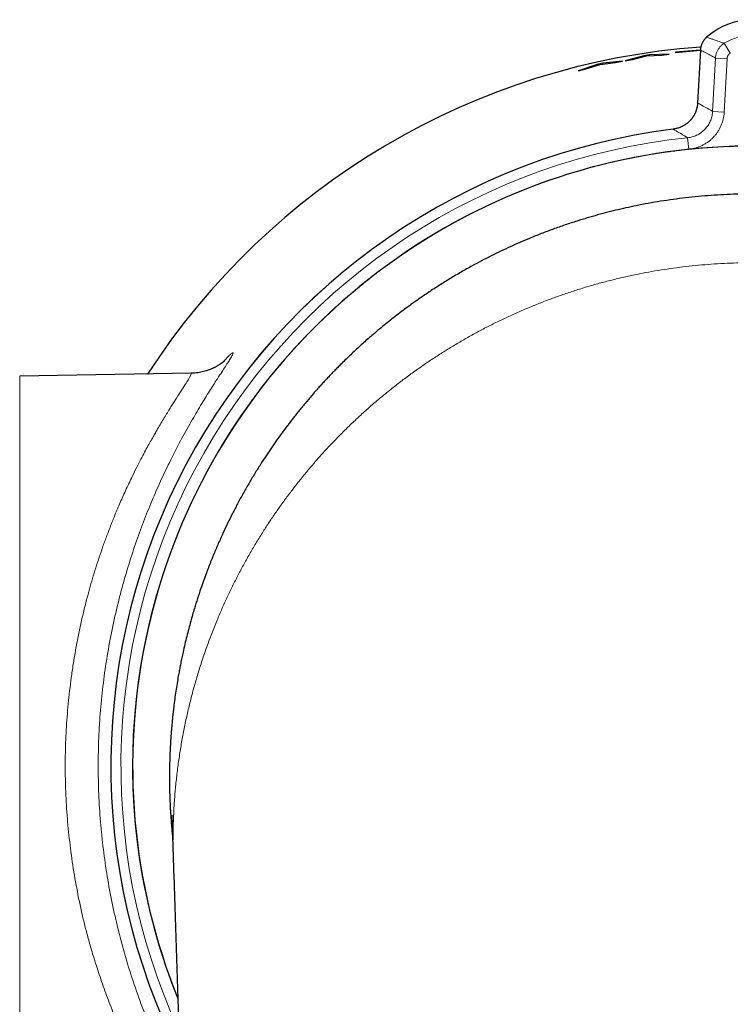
# Model space of a CAD drawing. Header units: millimetres. Extents: x 8 to 882, y 12 to 770.
# Tile 14 of 60: x 425 to 456, y 357 to 399. Entities that reach past the tile are written whole.
import ezdxf

# ---------------------------------------------------------------- set-up
doc = ezdxf.new("R2010")
doc.units = ezdxf.units.MM

msp = doc.modelspace()

# ---------------------------------------------------------------- linework, layer by layer
at = {"color": 252, "linetype": 'Continuous', "lineweight": 0}
for p, q in [((455.019, 398.445), (455.019, 398.445)), ((454.752, 397.889), (454.633, 395.619)), ((454.752, 397.889), (454.751, 397.889)), ((456.038, 397.76), (455.774, 398.184)), ((455.278, 395.256), (455.398, 397.547)), ((455.398, 397.547), (455.897, 397.521)), ((455.897, 397.521), (455.777, 395.23)), ((454.633, 395.62), (454.633, 395.619)), ((455.278, 395.256), (455.777, 395.23)), ((453.583, 394.492), (453.583, 394.492)), ((454.203, 394.126), (454.255, 393.629)), ((425.495, 383.871), (425.495, 350.361))]:
    msp.add_line(p, q, dxfattribs=at)
at = {"color": 7, "linetype": 'Continuous', "lineweight": 30}
for p, q in [((454.744, 397.889), (453.685, 397.801)), ((453.685, 397.795), (454.751, 397.883)), ((454.751, 397.889), (454.633, 395.62)), ((451.408, 397.416), (450.566, 397.325)), ((451.098, 397.357), (451.408, 397.416)), ((452.32, 397.646), (451.518, 397.436)), ((451.518, 397.436), (451.829, 397.49)), ((451.829, 397.49), (452.438, 397.646)), ((452.568, 397.683), (452.32, 397.646)), ((452.438, 397.646), (453.097, 397.679)), ((453.408, 397.717), (452.568, 397.683)), ((452.575, 397.633), (452.568, 397.683)), ((453.097, 397.679), (453.408, 397.717)), ((453.685, 397.801), (453.685, 397.795)), ((450.321, 397.272), (449.519, 397.005)), ((449.519, 397.005), (449.827, 397.081)), ((449.827, 397.081), (450.439, 397.279)), ((450.566, 397.325), (450.321, 397.272)), ((450.439, 397.279), (451.098, 397.357)), ((450.577, 397.276), (450.566, 397.325)), ((432.863, 384), (425.495, 383.871)), ((432.098, 363.071), (432.099, 363.04))]:
    msp.add_line(p, q, dxfattribs=at)
for centre, radius, start, end in [((457, 396.216), 2.982, 48.3707, 131.6293), ((457, 367.116), 30.988, 94.1267, 147.0584), ((457, 367.116), 27.588, 97.1146, 206.7926), ((457, 367.116), 26.65, 0, 202.0153)]:
    msp.add_arc(centre, radius, start, end, dxfattribs=at)
at = {"color": 252, "linetype": 'Continuous', "lineweight": 0}
for centre, radius, start, end in [((457, 396.216), 2.982, 48.3707, 131.6293), ((457, 396.216), 2.318, 58.0703, 121.9297), ((457, 367.116), 30.988, 94.1262, 147.0582), ((457, 367.116), 27.588, 97.1146, 206.798), ((457, 367.116), 27.154, 95.9114, 204.7426), ((457, 367.116), 26.654, 95.9114, 202.0357)]:
    msp.add_arc(centre, radius, start, end, dxfattribs=at)
msp.add_ellipse((429.06, 368.581), major_axis=(44.516, -2.333), ratio=0.756025, start_param=0.981197, end_param=0.998999, dxfattribs=at)
at = {"color": 7, "linetype": 'Continuous', "lineweight": 30}
for points, knots in [([(455.019, 398.445), (455.006, 398.433), (454.98, 398.409), (454.943, 398.369), (454.909, 398.327), (454.878, 398.282), (454.85, 398.236), (454.826, 398.188), (454.804, 398.138), (454.787, 398.087), (454.772, 398.035), (454.761, 397.983), (454.754, 397.934), (454.753, 397.903), (454.752, 397.889)], [0, 0, 0, 0, 0.083582, 0.169225, 0.254978, 0.340805, 0.426674, 0.512319, 0.597034, 0.681799, 0.766751, 0.851898, 0.937237, 1, 1, 1, 1]), ([(454.632, 395.62), (454.631, 395.6), (454.629, 395.559), (454.62, 395.496), (454.608, 395.431), (454.593, 395.367), (454.573, 395.304), (454.551, 395.241), (454.525, 395.18), (454.495, 395.121), (454.463, 395.064), (454.427, 395.008), (454.388, 394.954), (454.347, 394.902), (454.302, 394.853), (454.255, 394.807), (454.206, 394.763), (454.155, 394.722), (454.101, 394.684), (454.044, 394.649), (453.986, 394.617), (453.926, 394.588), (453.864, 394.562), (453.802, 394.54), (453.739, 394.522), (453.675, 394.507), (453.623, 394.497), (453.592, 394.494), (453.583, 394.493)], [0, 0, 0, 0, 0.034555, 0.074007, 0.113498, 0.153056, 0.192712, 0.232502, 0.272048, 0.311424, 0.35092, 0.390535, 0.430215, 0.469901, 0.509515, 0.548997, 0.588255, 0.627487, 0.666964, 0.706697, 0.746577, 0.786491, 0.826299, 0.865882, 0.905141, 0.944435, 0.9841, 1, 1, 1, 1]), ([(457, 391.707), (456.817, 391.706), (456.45, 391.703), (455.9, 391.684), (455.35, 391.654), (454.801, 391.612), (454.256, 391.558), (453.714, 391.492), (453.178, 391.415), (452.642, 391.327), (452.137, 391.232), (451.663, 391.133), (451.218, 391.032), (450.774, 390.923), (450.332, 390.805), (449.891, 390.679), (449.425, 390.536), (448.935, 390.376), (448.422, 390.195), (447.912, 390.003), (447.435, 389.811), (446.989, 389.622), (446.575, 389.437), (446.163, 389.244), (445.753, 389.043), (445.345, 388.834), (444.916, 388.603), (444.466, 388.35), (443.996, 388.072), (443.531, 387.782), (443.131, 387.522), (442.794, 387.293), (442.517, 387.1), (442.242, 386.902), (441.969, 386.7), (441.697, 386.494), (441.427, 386.283), (441.159, 386.067), (440.842, 385.805), (440.478, 385.493), (440.07, 385.127), (439.668, 384.751), (439.355, 384.445), (439.128, 384.216), (438.982, 384.066), (438.837, 383.915), (438.693, 383.762), (438.549, 383.607), (438.406, 383.451), (438.264, 383.292), (438.071, 383.073), (437.829, 382.791), (437.541, 382.442), (437.267, 382.099), (437.007, 381.762), (436.762, 381.431), (436.52, 381.094), (436.284, 380.754), (436.057, 380.416), (435.825, 380.056), (435.585, 379.669), (435.336, 379.252), (435.094, 378.826), (434.862, 378.4), (434.641, 377.975), (434.431, 377.55), (434.227, 377.119), (434.03, 376.678), (433.886, 376.34), (433.79, 376.107), (433.74, 375.983), (433.69, 375.859), (433.641, 375.733), (433.592, 375.607), (433.544, 375.48), (433.468, 375.276), (433.365, 374.994), (433.27, 374.718), (433.206, 374.527), (433.172, 374.421), (433.137, 374.315), (433.103, 374.208), (433.069, 374.101), (433.036, 373.994), (432.987, 373.832), (432.923, 373.615), (432.84, 373.325), (432.757, 373.016), (432.673, 372.689), (432.593, 372.355), (432.532, 372.089), (432.49, 371.894), (432.464, 371.772), (432.439, 371.649), (432.415, 371.531), (432.386, 371.383), (432.352, 371.205), (432.306, 370.954), (432.257, 370.664), (432.205, 370.331), (432.157, 369.99), (432.124, 369.732), (432.104, 369.562), (432.094, 369.483), (432.085, 369.404), (432.077, 369.324), (432.068, 369.243), (432.06, 369.163), (432.053, 369.089), (432.042, 368.975), (432.027, 368.818), (432.009, 368.598), (431.991, 368.357), (431.974, 368.095), (431.96, 367.823), (431.948, 367.541), (431.939, 367.248), (431.933, 366.945), (431.932, 366.717), (431.932, 366.567), (431.932, 366.5), (431.933, 366.432), (431.934, 366.364), (431.934, 366.296), (431.935, 366.229), (431.937, 366.161), (431.94, 365.974), (431.947, 365.746), (431.959, 365.472), (431.969, 365.27), (431.981, 365.066), (431.995, 364.859), (432.01, 364.654), (432.023, 364.501), (432.031, 364.405), (432.035, 364.361), (432.039, 364.319), (432.043, 364.277), (432.047, 364.235), (432.051, 364.192), (432.057, 364.134), (432.062, 364.089), (432.065, 364.061)], [0, 0, 0, 0, 0.011224, 0.022459, 0.033709, 0.044978, 0.056271, 0.067388, 0.078535, 0.089716, 0.100933, 0.110365, 0.119839, 0.129356, 0.138919, 0.148529, 0.158189, 0.169641, 0.181166, 0.19277, 0.204454, 0.214174, 0.223966, 0.233833, 0.243775, 0.253794, 0.263892, 0.275896, 0.288013, 0.300245, 0.312596, 0.320185, 0.32783, 0.335532, 0.34329, 0.351106, 0.35898, 0.366912, 0.374903, 0.387579, 0.400403, 0.413375, 0.426498, 0.431447, 0.436425, 0.44143, 0.446464, 0.451526, 0.456617, 0.461736, 0.466884, 0.477763, 0.488768, 0.4999, 0.509948, 0.520097, 0.53035, 0.540705, 0.550863, 0.560786, 0.572853, 0.585096, 0.597514, 0.610001, 0.622056, 0.634094, 0.646328, 0.658759, 0.671387, 0.674819, 0.67827, 0.681742, 0.685234, 0.688747, 0.692279, 0.695832, 0.705706, 0.715733, 0.718627, 0.721532, 0.72445, 0.727381, 0.730324, 0.73328, 0.736171, 0.743603, 0.751161, 0.7599, 0.768801, 0.777864, 0.787088, 0.790373, 0.793679, 0.797004, 0.800344, 0.803215, 0.808945, 0.814794, 0.823465, 0.832386, 0.841557, 0.850978, 0.853085, 0.855203, 0.857334, 0.859476, 0.861631, 0.863798, 0.8659, 0.867566, 0.872935, 0.878508, 0.885225, 0.892215, 0.899479, 0.907016, 0.914827, 0.922911, 0.93127, 0.933077, 0.934885, 0.936692, 0.9385, 0.940307, 0.942115, 0.943922, 0.94573, 0.957092, 0.962165, 0.967663, 0.97323, 0.978561, 0.984251, 0.989645, 0.990815, 0.99197, 0.99311, 0.994236, 0.995346, 0.996442, 0.997733, 1, 1, 1, 1]), ([(434.303, 384.54), (434.303, 384.54), (434.304, 384.541), (434.302, 384.539), (434.3, 384.537), (434.296, 384.534), (434.293, 384.531), (434.289, 384.527), (434.285, 384.524), (434.28, 384.52), (434.275, 384.515), (434.268, 384.509), (434.261, 384.503), (434.252, 384.496), (434.243, 384.488), (434.232, 384.479), (434.217, 384.467), (434.2, 384.454), (434.18, 384.439), (434.158, 384.423), (434.132, 384.404), (434.1, 384.383), (434.063, 384.358), (434.021, 384.332), (433.976, 384.305), (433.932, 384.28), (433.886, 384.256), (433.84, 384.233), (433.792, 384.21), (433.738, 384.186), (433.673, 384.159), (433.595, 384.13), (433.502, 384.099), (433.397, 384.07), (433.28, 384.043), (433.152, 384.021), (433.013, 384.005), (432.916, 384.002), (432.866, 384)], [0, 0, 0, 0, 0.014355, 0.050222, 0.080037, 0.109859, 0.134693, 0.152304, 0.167914, 0.184747, 0.202823, 0.22213, 0.240903, 0.26245, 0.280976, 0.299447, 0.32269, 0.348186, 0.371615, 0.396965, 0.420694, 0.447099, 0.476547, 0.508816, 0.536335, 0.560694, 0.586477, 0.60764, 0.63042, 0.654873, 0.68181, 0.71615, 0.754299, 0.796237, 0.841901, 0.891189, 0.943952, 1, 1, 1, 1]), ([(432.033, 365.001), (432.033, 365.001), (432.033, 365.001), (432.033, 365), (432.033, 365.001), (432.033, 364.997), (432.034, 364.991), (432.034, 364.983), (432.034, 364.975), (432.035, 364.966), (432.035, 364.956), (432.036, 364.944), (432.036, 364.931), (432.036, 364.921), (432.037, 364.911), (432.037, 364.899), (432.038, 364.885), (432.039, 364.867), (432.039, 364.847), (432.04, 364.827), (432.041, 364.806), (432.042, 364.781), (432.043, 364.749), (432.044, 364.713), (432.045, 364.675), (432.046, 364.638), (432.048, 364.602), (432.049, 364.567), (432.05, 364.53), (432.051, 364.491), (432.053, 364.447), (432.054, 364.397), (432.056, 364.333), (432.059, 364.254), (432.062, 364.155), (432.066, 364.042), (432.07, 363.913), (432.074, 363.771), (432.079, 363.615), (432.084, 363.446), (432.09, 363.263), (432.094, 363.136), (432.096, 363.071)], [0, 0, 0, 0, 0.016042, 0.030365, 0.043436, 0.056587, 0.073779, 0.091052, 0.105967, 0.118019, 0.129262, 0.144783, 0.157836, 0.167127, 0.175042, 0.185355, 0.19775, 0.210355, 0.225318, 0.238824, 0.250829, 0.265482, 0.283332, 0.304158, 0.323092, 0.341568, 0.358209, 0.375306, 0.390353, 0.407425, 0.426548, 0.44774, 0.471022, 0.506223, 0.547402, 0.594645, 0.647991, 0.70744, 0.771764, 0.841968, 0.918048, 1, 1, 1, 1]), ([(432.097, 363.04), (432.111, 362.636), (432.137, 361.831), (432.177, 360.631), (432.217, 359.445), (432.255, 358.273), (432.294, 357.114), (432.332, 355.969), (432.368, 354.869), (432.403, 353.812), (432.437, 352.799), (432.47, 351.797), (432.503, 350.807), (432.536, 349.829), (432.568, 348.861), (432.599, 347.906), (432.631, 346.962), (432.661, 346.03), (432.692, 345.109), (432.722, 344.199), (432.754, 343.249), (432.787, 342.26), (432.821, 341.233), (432.854, 340.221), (432.885, 339.275), (432.915, 338.393), (432.942, 337.573), (432.969, 336.764), (432.995, 335.967), (433.021, 335.179), (433.052, 334.25), (433.088, 333.179), (433.128, 331.967), (433.172, 330.628), (433.221, 329.165), (433.273, 327.58), (433.325, 326.009), (433.377, 324.443), (433.429, 322.882), (433.481, 321.327), (433.532, 319.786), (433.582, 318.261), (433.624, 317.004), (433.657, 316.01), (433.681, 315.278), (433.705, 314.549), (433.729, 313.826), (433.753, 313.113), (433.776, 312.413), (433.799, 311.726), (433.821, 311.054), (433.843, 310.395), (433.865, 309.749), (433.886, 309.118), (433.906, 308.5), (433.926, 307.896), (433.946, 307.306), (433.965, 306.73), (433.982, 306.206), (433.998, 305.733), (434.012, 305.309), (434.026, 304.894), (434.039, 304.487), (434.052, 304.088), (434.065, 303.697), (434.078, 303.307), (434.092, 302.884), (434.108, 302.423), (434.124, 301.92), (434.141, 301.403), (434.159, 300.872), (434.177, 300.328), (434.195, 299.781), (434.213, 299.231), (434.232, 298.68), (434.25, 298.116), (434.269, 297.54), (434.289, 296.952), (434.309, 296.352), (434.329, 295.739), (434.35, 295.114), (434.371, 294.476), (434.395, 293.759), (434.421, 292.963), (434.45, 292.09), (434.483, 291.101), (434.52, 289.994), (434.56, 288.765), (434.602, 287.521), (434.643, 286.262), (434.685, 284.997), (434.728, 283.724), (434.77, 282.444), (434.813, 281.15), (434.849, 280.074), (434.877, 279.218), (434.898, 278.588), (434.919, 277.955), (434.94, 277.32), (434.961, 276.689), (434.983, 276.028), (435.006, 275.343), (435.029, 274.634), (435.052, 273.939), (435.075, 273.254), (435.097, 272.578), (435.119, 271.912), (435.141, 271.26), (435.162, 270.623), (435.183, 270), (435.203, 269.392), (435.222, 268.802), (435.241, 268.231), (435.26, 267.677), (435.278, 267.137), (435.294, 266.647), (435.308, 266.206), (435.322, 265.809), (435.335, 265.415), (435.351, 264.913), (435.372, 264.301), (435.396, 263.576), (435.42, 262.84), (435.445, 262.081), (435.471, 261.298), (435.498, 260.492), (435.525, 259.674), (435.553, 258.844), (435.58, 258.007), (435.608, 257.162), (435.637, 256.306), (435.666, 255.434), (435.694, 254.579), (435.722, 253.742), (435.749, 252.924), (435.776, 252.093), (435.804, 251.25), (435.833, 250.394), (435.862, 249.525), (435.891, 248.644), (435.922, 247.714), (435.954, 246.734), (435.988, 245.705), (436.023, 244.672), (436.057, 243.627), (436.092, 242.578), (436.127, 241.527), (436.162, 240.464), (436.198, 239.392), (436.234, 238.309), (436.269, 237.242), (436.304, 236.191), (436.337, 235.185), (436.369, 234.225), (436.399, 233.308), (436.429, 232.405), (436.459, 231.511), (436.488, 230.622), (436.518, 229.732), (436.556, 228.59), (436.602, 227.193), (436.657, 225.54), (436.71, 223.937), (436.762, 222.385), (436.811, 220.884), (436.861, 219.371), (436.912, 217.846), (436.963, 216.308), (437.01, 214.881), (437.054, 213.567), (437.084, 212.644), (437.106, 211.993), (437.118, 211.62), (437.131, 211.255), (437.142, 210.897), (437.155, 210.517), (437.168, 210.117), (437.182, 209.697), (437.196, 209.291), (437.209, 208.899), (437.221, 208.521), (437.233, 208.156), (437.244, 207.818), (437.255, 207.507), (437.264, 207.221), (437.273, 206.946), (437.282, 206.68), (437.291, 206.418), (437.3, 206.152), (437.309, 205.874), (437.319, 205.578), (437.329, 205.264), (437.34, 204.933), (437.352, 204.587), (437.364, 204.227), (437.376, 203.854), (437.389, 203.473), (437.401, 203.084), (437.415, 202.689), (437.428, 202.281), (437.442, 201.861), (437.456, 201.427), (437.471, 200.982), (437.486, 200.523), (437.501, 200.069), (437.516, 199.619), (437.531, 199.175), (437.546, 198.721), (437.561, 198.257), (437.577, 197.785), (437.593, 197.313), (437.609, 196.82), (437.626, 196.313), (437.643, 195.793), (437.66, 195.285), (437.676, 194.79), (437.692, 194.308), (437.708, 193.847), (437.722, 193.407), (437.736, 192.987), (437.75, 192.579), (437.763, 192.182), (437.776, 191.775), (437.79, 191.359), (437.804, 190.936), (437.818, 190.529), (437.831, 190.137), (437.843, 189.761), (437.855, 189.4), (437.866, 189.08), (437.875, 188.798), (437.883, 188.553), (437.891, 188.316), (437.898, 188.104), (437.904, 187.916), (437.91, 187.749), (437.915, 187.581), (437.921, 187.403), (437.928, 187.209), (437.935, 186.997), (437.942, 186.772), (437.95, 186.534), (437.958, 186.283), (437.967, 186.025), (437.976, 185.759), (437.985, 185.486), (437.994, 185.202), (438.004, 184.907), (438.014, 184.6), (438.025, 184.281), (438.036, 183.951), (438.047, 183.609), (438.059, 183.255), (438.071, 182.893), (438.083, 182.521), (438.096, 182.14), (438.109, 181.748), (438.122, 181.339), (438.136, 180.914), (438.151, 180.472), (438.166, 180.018), (438.182, 179.553), (438.197, 179.075), (438.214, 178.585), (438.231, 178.065), (438.249, 177.516), (438.268, 176.935), (438.288, 176.34), (438.308, 175.731), (438.329, 175.107), (438.35, 174.468), (438.372, 173.815), (438.394, 173.147), (438.417, 172.465), (438.44, 171.772), (438.463, 171.07), (438.486, 170.357), (438.511, 169.631), (438.535, 168.886), (438.561, 168.122), (438.587, 167.339), (438.613, 166.541), (438.64, 165.73), (438.667, 164.908), (438.695, 164.077), (438.723, 163.237), (438.751, 162.383), (438.78, 161.509), (438.809, 160.615), (438.84, 159.7), (438.871, 158.771), (438.898, 157.933), (438.916, 157.404), (438.923, 157.189)], [0, 0, 0, 0, 0.0058959, 0.0117251, 0.0174875, 0.0231831, 0.0288119, 0.034374, 0.0398693, 0.044848, 0.0497706, 0.054637, 0.0594474, 0.0642016, 0.0688998, 0.0735418, 0.0781277, 0.0826574, 0.0871311, 0.0915486, 0.0959101, 0.1009783, 0.1059685, 0.1108808, 0.1157152, 0.1197559, 0.1237406, 0.1276691, 0.1315415, 0.1353594, 0.1391515, 0.1450786, 0.1509667, 0.1568158, 0.1645882, 0.1722906, 0.1799231, 0.1874855, 0.1951136, 0.202669, 0.2101519, 0.2175622, 0.2249, 0.2284768, 0.2320361, 0.2355779, 0.2391003, 0.2425689, 0.2459707, 0.2493056, 0.2525737, 0.2557749, 0.2589093, 0.2619769, 0.2649776, 0.2679114, 0.2707784, 0.2735785, 0.2763118, 0.2784125, 0.280472, 0.2824901, 0.284467, 0.2864026, 0.2882969, 0.2901692, 0.2920824, 0.2944578, 0.2969006, 0.2994106, 0.3019879, 0.3046324, 0.3073443, 0.3099628, 0.3126411, 0.3153792, 0.3181772, 0.3210349, 0.3239525, 0.3269299, 0.3299671, 0.3330641, 0.3362209, 0.3404209, 0.3446603, 0.3489387, 0.3548356, 0.360805, 0.3668469, 0.3729612, 0.3791479, 0.3852947, 0.3915114, 0.397798, 0.4041544, 0.4071992, 0.4102598, 0.4133361, 0.4164283, 0.4195093, 0.4225418, 0.4260533, 0.4294972, 0.4328734, 0.436182, 0.4394884, 0.4427243, 0.4458898, 0.4489848, 0.4520094, 0.4549635, 0.4578472, 0.4606049, 0.4632949, 0.4659172, 0.4684719, 0.4704317, 0.4723497, 0.4742567, 0.4761797, 0.4796533, 0.4831779, 0.4867536, 0.4903801, 0.4942412, 0.4981585, 0.5021319, 0.5061615, 0.5102474, 0.514329, 0.5184871, 0.5227217, 0.5270327, 0.5309465, 0.5349213, 0.5389571, 0.5430538, 0.5472116, 0.5514303, 0.55571, 0.5600506, 0.5649846, 0.569995, 0.5750472, 0.5800458, 0.5852191, 0.5903276, 0.5953713, 0.6007034, 0.6059611, 0.6111445, 0.6162534, 0.621288, 0.6258003, 0.6302512, 0.6346406, 0.6389687, 0.643278, 0.647601, 0.6519375, 0.6599232, 0.6679547, 0.6760319, 0.6832824, 0.6905699, 0.6979132, 0.7053213, 0.7127942, 0.720332, 0.7261191, 0.7319438, 0.7337822, 0.7356002, 0.7373776, 0.7391142, 0.7408101, 0.7429141, 0.7449519, 0.7469234, 0.7488286, 0.7506677, 0.7524404, 0.7541469, 0.7555857, 0.7569739, 0.7583112, 0.7595979, 0.7608441, 0.7621333, 0.7634838, 0.7648957, 0.7664406, 0.7680528, 0.7697324, 0.7714792, 0.7732934, 0.7751749, 0.7770337, 0.7789538, 0.7809353, 0.7829781, 0.7850823, 0.7872478, 0.7894746, 0.7917628, 0.7938698, 0.7960263, 0.7982322, 0.8004876, 0.8027924, 0.8051068, 0.807376, 0.809966, 0.8124943, 0.8149607, 0.8173652, 0.819708, 0.8219889, 0.8240829, 0.8261219, 0.8281059, 0.830035, 0.8319092, 0.8340391, 0.8360933, 0.8380718, 0.8399745, 0.8418015, 0.8435527, 0.8452282, 0.8464667, 0.8476603, 0.848809, 0.8499128, 0.8507485, 0.8515565, 0.8523489, 0.8531869, 0.8541528, 0.855182, 0.8562744, 0.8574302, 0.8586492, 0.8599315, 0.8611984, 0.8625216, 0.8639011, 0.8653369, 0.8668288, 0.8683771, 0.8699816, 0.8716423, 0.8733593, 0.8751326, 0.8769289, 0.8787795, 0.8806844, 0.8826435, 0.8847319, 0.8868785, 0.8890835, 0.8913468, 0.8936684, 0.8960483, 0.8984866, 0.9012361, 0.9040561, 0.9069467, 0.9099079, 0.9129397, 0.916042, 0.919215, 0.9224585, 0.9257726, 0.9291572, 0.9325502, 0.9360112, 0.9395403, 0.9431375, 0.9468701, 0.9506732, 0.954547, 0.9584913, 0.9625063, 0.9665182, 0.9705983, 0.9747464, 0.9789626, 0.9833351, 0.9877785, 0.9922929, 0.9968781, 1, 1, 1, 1])]:
    msp.add_open_spline(points, degree=3, knots=knots, dxfattribs=at)
at = {"color": 252, "linetype": 'Continuous', "lineweight": 0}
for points, knots in [([(455.019, 398.445), (455.008, 398.435), (454.98, 398.409), (454.939, 398.365), (454.898, 398.312), (454.861, 398.255), (454.827, 398.192), (454.798, 398.123), (454.775, 398.048), (454.758, 397.97), (454.754, 397.916), (454.752, 397.889)], [0, 0, 0, 0, 0.07397, 0.178963, 0.283956, 0.391997, 0.500037, 0.62256, 0.745083, 0.872541, 1, 1, 1, 1]), ([(455.019, 398.445), (455.094, 398.42), (455.215, 398.379), (455.418, 398.309), (455.593, 398.248), (455.725, 398.201), (455.774, 398.184)], [0, 0, 0, 0, 0.310638, 0.498812, 0.816056, 1, 1, 1, 1]), ([(455.398, 397.547), (455.359, 397.57), (455.251, 397.633), (455.103, 397.713), (454.927, 397.804), (454.819, 397.857), (454.752, 397.889)], [0, 0, 0, 0, 0.183933, 0.501173, 0.68935, 1, 1, 1, 1]), ([(455.398, 397.547), (455.402, 397.585), (455.407, 397.642), (455.425, 397.716), (455.443, 397.774), (455.467, 397.833), (455.497, 397.893), (455.532, 397.951), (455.572, 398.006), (455.616, 398.056), (455.664, 398.103), (455.717, 398.146), (455.755, 398.171), (455.774, 398.184)], [0, 0, 0, 0, 0.147389, 0.222662, 0.297936, 0.384442, 0.470948, 0.559964, 0.648981, 0.73548, 0.82198, 0.91099, 1, 1, 1, 1]), ([(456.038, 397.76), (456.024, 397.75), (455.997, 397.731), (455.962, 397.694), (455.933, 397.652), (455.914, 397.608), (455.901, 397.564), (455.899, 397.535), (455.897, 397.521)], [0, 0, 0, 0, 0.172976, 0.350968, 0.523945, 0.701939, 0.849437, 1, 1, 1, 1]), ([(454.633, 395.619), (454.63, 395.586), (454.625, 395.52), (454.607, 395.421), (454.581, 395.323), (454.546, 395.227), (454.504, 395.136), (454.455, 395.048), (454.397, 394.964), (454.333, 394.885), (454.263, 394.813), (454.187, 394.746), (454.105, 394.686), (454.019, 394.633), (453.928, 394.588), (453.835, 394.55), (453.738, 394.52), (453.653, 394.502), (453.601, 394.495), (453.583, 394.492)], [0, 0, 0, 0, 0.059396, 0.119205, 0.180316, 0.241877, 0.30127, 0.361075, 0.422184, 0.483743, 0.543136, 0.602941, 0.664048, 0.725605, 0.78503, 0.844868, 0.906006, 0.967593, 1, 1, 1, 1]), ([(454.203, 394.126), (454.236, 394.13), (454.302, 394.139), (454.4, 394.162), (454.497, 394.193), (454.591, 394.232), (454.681, 394.279), (454.766, 394.333), (454.847, 394.395), (454.922, 394.463), (454.991, 394.536), (455.054, 394.615), (455.11, 394.7), (455.158, 394.79), (455.199, 394.882), (455.232, 394.977), (455.256, 395.076), (455.272, 395.17), (455.276, 395.23), (455.278, 395.256)], [0, 0, 0, 0, 0.0585813, 0.1175688, 0.1778384, 0.2385513, 0.2971179, 0.3560916, 0.4163503, 0.4770533, 0.5355819, 0.5945177, 0.6547381, 0.7154026, 0.7739103, 0.832825, 0.8930225, 0.9536632, 1, 1, 1, 1]), ([(455.777, 395.23), (455.775, 395.193), (455.768, 395.108), (455.747, 394.977), (455.712, 394.838), (455.666, 394.702), (455.608, 394.571), (455.54, 394.445), (455.461, 394.325), (455.372, 394.212), (455.274, 394.107), (455.168, 394.011), (455.054, 393.924), (454.933, 393.847), (454.806, 393.78), (454.673, 393.725), (454.537, 393.68), (454.397, 393.647), (454.302, 393.635), (454.255, 393.629)], [0, 0, 0, 0, 0.04634, 0.105804, 0.165481, 0.225159, 0.284623, 0.344112, 0.403813, 0.463514, 0.523003, 0.582522, 0.642254, 0.701986, 0.761505, 0.821022, 0.880752, 0.940482, 1, 1, 1, 1]), ([(454.203, 394.126), (454.183, 394.138), (454.058, 394.213), (453.851, 394.336), (453.665, 394.445), (453.583, 394.492)], [0, 0, 0, 0, 0.100511, 0.605411, 1, 1, 1, 1]), ([(481.707, 357.129), (481.72, 357.161), (481.797, 357.349), (481.942, 357.726), (482.138, 358.262), (482.332, 358.834), (482.513, 359.408), (482.681, 359.986), (482.835, 360.567), (482.976, 361.152), (483.104, 361.739), (483.219, 362.329), (483.32, 362.92), (483.407, 363.511), (483.481, 364.102), (483.542, 364.695), (483.589, 365.289), (483.623, 365.884), (483.644, 366.481), (483.652, 367.082), (483.646, 367.686), (483.626, 368.288), (483.593, 368.889), (483.546, 369.488), (483.486, 370.086), (483.412, 370.683), (483.325, 371.277), (483.225, 371.868), (483.112, 372.455), (482.986, 373.037), (482.847, 373.617), (482.695, 374.193), (482.531, 374.766), (482.353, 375.337), (482.161, 375.906), (481.955, 376.473), (481.737, 377.035), (481.507, 377.591), (481.265, 378.141), (481.01, 378.686), (480.743, 379.224), (480.464, 379.757), (480.174, 380.281), (479.873, 380.797), (479.561, 381.305), (479.238, 381.806), (478.904, 382.299), (478.56, 382.785), (478.202, 383.265), (477.833, 383.739), (477.451, 384.206), (477.06, 384.664), (476.658, 385.113), (476.248, 385.551), (475.827, 385.981), (475.397, 386.401), (474.957, 386.811), (474.51, 387.209), (474.055, 387.597), (473.593, 387.973), (473.122, 388.339), (472.644, 388.694), (472.158, 389.038), (471.662, 389.373), (471.156, 389.698), (470.642, 390.012), (470.12, 390.315), (469.593, 390.605), (469.06, 390.883), (468.521, 391.149), (467.976, 391.403), (467.426, 391.644), (466.872, 391.873), (466.314, 392.088), (465.754, 392.29), (465.189, 392.479), (464.62, 392.656), (464.047, 392.82), (463.468, 392.971), (462.884, 393.111), (462.294, 393.237), (461.702, 393.35), (461.108, 393.45), (460.514, 393.536), (459.917, 393.608), (459.318, 393.667), (458.719, 393.713), (458.121, 393.745), (457.524, 393.763), (456.928, 393.768), (456.332, 393.76), (455.737, 393.738), (455.142, 393.703), (454.545, 393.655), (453.948, 393.593), (453.349, 393.517), (452.753, 393.428), (452.16, 393.325), (451.571, 393.209), (450.983, 393.08), (450.399, 392.938), (449.819, 392.783), (449.243, 392.615), (448.674, 392.434), (448.11, 392.242), (447.551, 392.037), (446.996, 391.819), (446.446, 391.59), (445.899, 391.347), (445.356, 391.09), (444.816, 390.82), (444.283, 390.539), (443.758, 390.246), (443.24, 389.941), (442.728, 389.625), (442.224, 389.297), (441.728, 388.959), (441.241, 388.61), (440.763, 388.251), (440.295, 387.883), (439.834, 387.504), (439.383, 387.115), (438.94, 386.717), (438.505, 386.306), (438.077, 385.884), (437.657, 385.451), (437.247, 385.009), (436.848, 384.559), (436.46, 384.1), (436.082, 383.632), (435.715, 383.156), (435.359, 382.672), (435.015, 382.182), (434.682, 381.685), (434.362, 381.183), (434.054, 380.673), (433.756, 380.157), (433.47, 379.634), (433.195, 379.102), (432.931, 378.563), (432.678, 378.015), (432.438, 377.462), (432.211, 376.905), (431.996, 376.344), (431.795, 375.777), (431.606, 375.207), (431.43, 374.632), (431.267, 374.055), (431.118, 373.477), (430.982, 372.897), (430.86, 372.313), (430.75, 371.728), (430.654, 371.14), (430.57, 370.547), (430.499, 369.951), (430.442, 369.35), (430.398, 368.749), (430.368, 368.148), (430.352, 367.547), (430.349, 366.946), (430.359, 366.345), (430.383, 365.744), (430.421, 365.146), (430.472, 364.551), (430.536, 363.959), (430.613, 363.368), (430.703, 362.779), (430.807, 362.192), (430.924, 361.605), (431.055, 361.019), (431.2, 360.433), (431.357, 359.852), (431.528, 359.275), (431.711, 358.702), (431.908, 358.134), (432.101, 357.609), (432.234, 357.277), (432.293, 357.13)], [0, 0, 0, 0, 0.001, 0.005849, 0.01164, 0.017432, 0.023222, 0.028988, 0.034757, 0.040527, 0.046297, 0.052065, 0.057831, 0.063546, 0.069264, 0.074983, 0.080703, 0.086421, 0.092136, 0.097927, 0.103718, 0.109509, 0.115274, 0.121043, 0.126813, 0.132583, 0.138352, 0.144117, 0.149832, 0.15555, 0.16127, 0.166989, 0.172707, 0.178422, 0.184213, 0.190004, 0.195795, 0.201561, 0.207329, 0.213099, 0.218869, 0.224638, 0.230404, 0.236119, 0.241837, 0.247556, 0.253275, 0.258993, 0.264709, 0.270499, 0.276291, 0.282082, 0.287847, 0.293616, 0.299386, 0.305156, 0.310924, 0.31669, 0.322405, 0.328123, 0.333842, 0.339562, 0.34528, 0.350995, 0.356786, 0.362577, 0.368368, 0.374134, 0.379902, 0.385672, 0.391442, 0.397211, 0.402976, 0.408692, 0.414409, 0.420129, 0.425848, 0.431566, 0.437281, 0.443072, 0.448864, 0.454654, 0.46042, 0.466189, 0.471959, 0.477729, 0.483497, 0.489263, 0.494978, 0.500696, 0.506415, 0.512135, 0.517853, 0.523568, 0.529358, 0.53515, 0.540941, 0.546706, 0.552475, 0.558245, 0.564015, 0.569784, 0.575549, 0.581264, 0.586982, 0.592702, 0.598421, 0.604139, 0.609854, 0.615645, 0.621436, 0.627227, 0.632993, 0.638761, 0.644531, 0.650301, 0.65607, 0.661836, 0.667551, 0.673269, 0.678988, 0.684707, 0.690425, 0.69614, 0.701931, 0.707723, 0.713513, 0.719279, 0.725048, 0.730818, 0.736588, 0.742356, 0.748122, 0.753837, 0.759555, 0.765274, 0.770994, 0.776712, 0.782427, 0.788218, 0.794009, 0.7998, 0.805566, 0.811334, 0.817104, 0.822874, 0.828643, 0.834408, 0.840123, 0.845841, 0.851561, 0.85728, 0.862998, 0.868713, 0.874504, 0.880295, 0.886086, 0.891852, 0.89762, 0.90339, 0.909161, 0.914929, 0.920695, 0.92641, 0.932128, 0.937847, 0.943567, 0.949284, 0.955, 0.96079, 0.966582, 0.972373, 0.978138, 0.983907, 0.989677, 0.995447, 1, 1, 1, 1]), ([(457, 388.754), (456.817, 388.752), (456.452, 388.75), (455.904, 388.731), (455.357, 388.701), (454.81, 388.659), (454.268, 388.605), (453.73, 388.54), (453.197, 388.464), (452.666, 388.376), (452.134, 388.276), (451.6, 388.164), (451.067, 388.04), (450.536, 387.904), (450.008, 387.756), (449.487, 387.597), (448.972, 387.429), (448.464, 387.25), (447.961, 387.06), (447.458, 386.859), (446.957, 386.645), (446.458, 386.419), (445.964, 386.182), (445.475, 385.934), (444.995, 385.677), (444.523, 385.411), (444.06, 385.137), (443.603, 384.853), (443.15, 384.557), (442.7, 384.25), (442.255, 383.931), (441.817, 383.602), (441.386, 383.264), (440.965, 382.918), (440.555, 382.566), (440.154, 382.207), (439.761, 381.839), (439.383, 381.469), (439.019, 381.098), (438.669, 380.726), (438.326, 380.346), (437.992, 379.96), (437.665, 379.567), (437.353, 379.175), (437.054, 378.784), (436.769, 378.396), (436.491, 378.002), (436.221, 377.603), (435.949, 377.183), (435.675, 376.742), (435.402, 376.279), (435.138, 375.81), (434.885, 375.336), (434.643, 374.856), (434.41, 374.371), (434.188, 373.881), (433.967, 373.364), (433.749, 372.818), (433.535, 372.243), (433.336, 371.663), (433.151, 371.079), (432.981, 370.493), (432.827, 369.907), (432.688, 369.322), (432.563, 368.733), (432.451, 368.137), (432.354, 367.534), (432.271, 366.926), (432.202, 366.315), (432.149, 365.703), (432.112, 365.09), (432.089, 364.476), (432.082, 363.862), (432.085, 363.393), (432.096, 363.13), (432.098, 363.071)], [0, 0, 0, 0, 0.011839, 0.023682, 0.035533, 0.047396, 0.059275, 0.07096, 0.082669, 0.094403, 0.106167, 0.118179, 0.130229, 0.14232, 0.154455, 0.166638, 0.178652, 0.190718, 0.202838, 0.215014, 0.227473, 0.239995, 0.252582, 0.265238, 0.277962, 0.290528, 0.303164, 0.315871, 0.328651, 0.341738, 0.354903, 0.368145, 0.381465, 0.394863, 0.408099, 0.42141, 0.434797, 0.44826, 0.461124, 0.474056, 0.487055, 0.50012, 0.513251, 0.526447, 0.538947, 0.551503, 0.564114, 0.57678, 0.589498, 0.603755, 0.618074, 0.632455, 0.646894, 0.661392, 0.675944, 0.69055, 0.705208, 0.721982, 0.738817, 0.755708, 0.772653, 0.789646, 0.806381, 0.823155, 0.839966, 0.85681, 0.874027, 0.891269, 0.908533, 0.925815, 0.943109, 0.960412, 0.977719, 0.994988, 1, 1, 1, 1]), ([(434.234, 384.481), (434.293, 384.546), (434.422, 384.688), (434.557, 384.818), (434.649, 384.89), (434.68, 384.885), (434.647, 384.798), (434.56, 384.647), (434.441, 384.456), (434.304, 384.244), (434.139, 383.99), (433.912, 383.64), (433.611, 383.169), (433.226, 382.543), (432.804, 381.82), (432.351, 381.003), (432.04, 380.382), (431.883, 380.068)], [0, 0, 0, 0, 0.056339, 0.122415, 0.188322, 0.255626, 0.323594, 0.392683, 0.443741, 0.494688, 0.545691, 0.596914, 0.675834, 0.755135, 0.835294, 0.916771, 1, 1, 1, 1]), ([(430.332, 379.568), (430.396, 379.699), (430.52, 379.951), (430.698, 380.298), (430.859, 380.604), (431.005, 380.873), (431.135, 381.107), (431.249, 381.307), (431.368, 381.512), (431.497, 381.734), (431.639, 381.973), (431.777, 382.2), (431.905, 382.408), (432.024, 382.598), (432.133, 382.77), (432.288, 383.013), (432.471, 383.299), (432.652, 383.585), (432.77, 383.778), (432.841, 383.9), (432.873, 383.969), (432.88, 384.001), (432.867, 383.997), (432.863, 383.996)], [0, 0, 0, 0, 0.048387, 0.093057, 0.13401, 0.171242, 0.204754, 0.234544, 0.260611, 0.298683, 0.339787, 0.37952, 0.417885, 0.454887, 0.490528, 0.524814, 0.615177, 0.703181, 0.788979, 0.851986, 0.91392, 0.974859, 1, 1, 1, 1]), ([(431.883, 380.068), (431.756, 379.801), (431.502, 379.27), (431.13, 378.41), (430.771, 377.509), (430.43, 376.562), (430.112, 375.569), (429.816, 374.521), (429.552, 373.425), (429.324, 372.289), (429.14, 371.135), (429.001, 369.962), (428.909, 368.775), (428.865, 367.573), (428.871, 366.366), (428.927, 365.164), (429.032, 363.974), (429.183, 362.8), (429.38, 361.643), (429.632, 360.447), (429.944, 359.229), (430.314, 358.01), (430.719, 356.855), (431.152, 355.761), (431.563, 354.828), (431.938, 354.046), (432.214, 353.5), (432.374, 353.203), (432.427, 353.106)], [0, 0, 0, 0, 0.038635, 0.076853, 0.114782, 0.152554, 0.190299, 0.228151, 0.267348, 0.305962, 0.344159, 0.382111, 0.419992, 0.457978, 0.496257, 0.534362, 0.572425, 0.610623, 0.649134, 0.68813, 0.733825, 0.779168, 0.824665, 0.870549, 0.917047, 0.950704, 0.983879, 1, 1, 1, 1]), ([(432.501, 350.883), (432.488, 350.903), (432.449, 350.965), (432.372, 351.085), (432.271, 351.245), (432.16, 351.42), (432.014, 351.651), (431.823, 351.957), (431.586, 352.347), (431.406, 352.655), (431.299, 352.841), (431.264, 352.902), (431.229, 352.964), (431.193, 353.027), (431.157, 353.091), (431.119, 353.16), (431.069, 353.247), (431.009, 353.354), (430.936, 353.486), (430.855, 353.636), (430.759, 353.816), (430.648, 354.027), (430.524, 354.271), (430.386, 354.551), (430.233, 354.867), (430.005, 355.355), (429.716, 356.01), (429.387, 356.828), (429.089, 357.637), (428.872, 358.281), (428.722, 358.75), (428.631, 359.049), (428.544, 359.343), (428.462, 359.632), (428.385, 359.916), (428.312, 360.193), (428.245, 360.464), (428.115, 361.012), (427.94, 361.849), (427.749, 362.991), (427.604, 364.14), (427.506, 365.287), (427.454, 366.428), (427.448, 367.555), (427.489, 368.676), (427.574, 369.797), (427.683, 370.732), (427.792, 371.481), (427.885, 372.045), (427.99, 372.608), (428.106, 373.169), (428.233, 373.727), (428.363, 374.245), (428.494, 374.729), (428.624, 375.181), (428.764, 375.64), (428.915, 376.103), (429.075, 376.57), (429.23, 376.996), (429.393, 377.424), (429.573, 377.875), (429.795, 378.401), (430.051, 378.98), (430.235, 379.364), (430.332, 379.568)], [0, 0, 0, 0, 0.005807, 0.019092, 0.032566, 0.046234, 0.060099, 0.082919, 0.10769, 0.131109, 0.134288, 0.137494, 0.140725, 0.143983, 0.147266, 0.150576, 0.15444, 0.160488, 0.166456, 0.173652, 0.182075, 0.191725, 0.202601, 0.214704, 0.228032, 0.242585, 0.27442, 0.304447, 0.332674, 0.359106, 0.369001, 0.37862, 0.387964, 0.397033, 0.405829, 0.41435, 0.422599, 0.430576, 0.463901, 0.4966, 0.528714, 0.560292, 0.59138, 0.622031, 0.652177, 0.682929, 0.714333, 0.730298, 0.746442, 0.762771, 0.779289, 0.796003, 0.812915, 0.82676, 0.841076, 0.855865, 0.871129, 0.886871, 0.90309, 0.915329, 0.932335, 0.952115, 0.974669, 1, 1, 1, 1])]:
    msp.add_open_spline(points, degree=3, knots=knots, dxfattribs=at)

doc.saveas('drawing.dxf')
